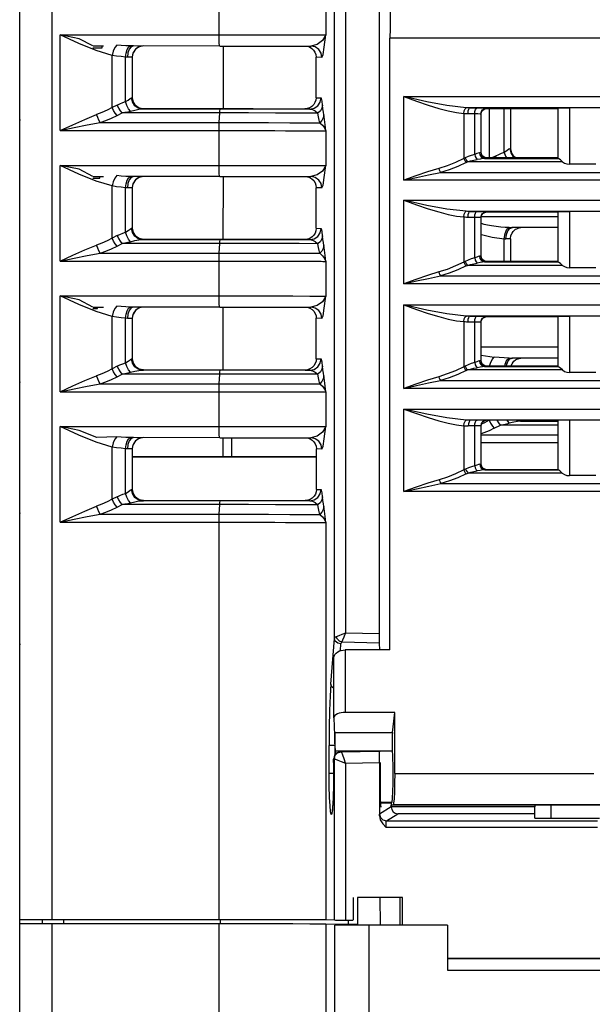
# Model space of a CAD drawing. Extents: x 0 to 420, y 0 to 297.
# Tile 4 of 34: x 184 to 193, y 60 to 75. Entities that reach past the tile are written whole.
import ezdxf

# ---------------------------------------------------------------- set-up
doc = ezdxf.new("R2010")
doc.units = 0
doc.header["$LTSCALE"] = 23.1
doc.layers.get('0').update_dxf_attribs({"linetype": 'CONTINUOUS'})

msp = doc.modelspace()

# ---------------------------------------------------------------- linework, layer by layer
at = {"color": 7, "linetype": 'CONTINUOUS'}
for p, q in [((184.138, 35.994), (184.138, 82.262)), ((184.635, 80.721), (184.635, 60.913)), ((189.029, 65.283), (189.029, 80.289)), ((189.204, 80.29), (189.204, 65.365)), ((189.731, 65.353), (189.731, 80.289)), ((187.239, 74.668), (187.239, 75.208)), ((188.895, 75.205), (188.895, 74.665)), ((184.767, 73.178), (184.767, 74.668)), ((184.767, 74.668), (187.239, 74.668)), ((189.894, 65.104), (189.894, 74.615)), ((227.381, 74.615), (189.894, 74.615)), ((185.274, 74.463), (185.418, 74.463)), ((185.278, 74.494), (185.441, 74.494)), ((185.574, 74.347), (185.327, 74.424)), ((185.418, 74.463), (185.418, 74.494)), ((185.84, 74.443), (185.819, 74.386)), ((185.831, 74.476), (185.857, 74.494)), ((187.248, 74.493), (185.901, 74.494)), ((185.939, 74.443), (185.901, 74.386)), ((185.915, 74.413), (185.903, 74.39)), ((185.933, 74.436), (185.915, 74.413)), ((187.305, 73.516), (187.305, 74.493)), ((188.669, 74.492), (188.662, 74.492)), ((185.574, 73.536), (185.574, 74.347)), ((185.784, 74.32), (185.791, 74.382)), ((185.784, 73.628), (185.784, 74.32)), ((185.819, 74.386), (185.811, 74.319)), ((185.852, 74.319), (185.811, 74.319)), ((185.891, 74.355), (185.888, 74.319)), ((185.888, 74.319), (185.888, 73.689)), ((185.903, 74.39), (185.891, 74.355)), ((185.901, 74.386), (185.891, 74.355)), ((188.745, 73.69), (188.745, 74.32)), ((188.837, 74.317), (188.745, 74.32)), ((185.877, 73.689), (185.888, 73.689)), ((188.745, 73.69), (188.822, 73.688)), ((190.109, 72.405), (190.109, 73.706)), ((190.109, 73.706), (205.183, 73.706)), ((185.655, 73.576), (185.574, 73.536)), ((186.063, 73.516), (185.995, 73.529)), ((185.996, 73.527), (186.063, 73.514)), ((187.257, 73.514), (186.041, 73.514)), ((186.063, 73.516), (186.063, 73.514)), ((186.063, 73.516), (188.57, 73.515)), ((188.57, 73.515), (188.647, 73.513)), ((191.141, 73.531), (192.685, 73.531)), ((191.25, 73.53), (191.141, 73.531)), ((204.179, 73.531), (191.145, 73.531)), ((191.396, 73.527), (191.4, 73.523)), ((191.4, 73.523), (192.503, 73.523)), ((191.437, 73.531), (191.437, 72.753)), ((191.671, 72.837), (191.671, 73.527)), ((191.768, 73.526), (191.768, 72.896)), ((192.509, 73.529), (192.503, 73.523)), ((192.503, 73.523), (192.503, 72.753)), ((192.509, 72.746), (192.509, 73.529)), ((192.685, 73.531), (192.684, 72.655)), ((185.652, 73.412), (185.733, 73.452)), ((187.249, 73.452), (185.733, 73.452)), ((187.241, 73.302), (187.249, 73.452)), ((191.041, 73.446), (191.041, 72.745)), ((191.103, 73.444), (191.211, 73.443)), ((191.211, 72.808), (191.211, 73.443)), ((191.308, 73.439), (191.308, 72.836)), ((191.308, 73.439), (191.313, 73.436)), ((191.313, 72.841), (191.313, 73.436)), ((185.388, 73.302), (187.241, 73.302)), ((184.767, 73.178), (187.442, 73.178)), ((187.239, 72.638), (187.239, 73.178)), ((187.442, 73.178), (187.74, 73.178)), ((187.74, 73.178), (188.106, 73.178)), ((188.106, 73.178), (188.271, 73.177)), ((188.271, 73.177), (188.42, 73.177)), ((188.42, 73.177), (188.552, 73.177)), ((188.552, 73.177), (188.664, 73.176)), ((188.664, 73.176), (188.756, 73.176)), ((188.895, 73.175), (188.895, 72.635)), ((191.759, 72.896), (191.768, 72.896)), ((191.061, 72.755), (191.041, 72.745)), ((191.313, 72.841), (191.308, 72.836)), ((191.363, 72.746), (192.51, 72.746)), ((191.4, 72.753), (191.396, 72.748)), ((192.503, 72.753), (191.4, 72.753)), ((191.535, 72.783), (191.476, 72.753)), ((191.549, 72.753), (191.535, 72.783)), ((192.509, 72.746), (192.503, 72.753)), ((192.509, 72.746), (192.51, 72.746)), ((184.767, 71.148), (184.767, 72.638)), ((184.767, 72.638), (187.239, 72.638)), ((191.08, 72.683), (191.1, 72.693)), ((192.576, 72.693), (191.1, 72.693)), ((193.092, 72.655), (192.684, 72.655)), ((185.274, 72.439), (185.382, 72.439)), ((185.278, 72.464), (185.441, 72.464)), ((185.382, 72.439), (185.383, 72.465)), ((185.831, 72.446), (185.857, 72.464)), ((187.248, 72.463), (185.901, 72.464)), ((187.303, 71.486), (187.304, 72.463)), ((188.669, 72.462), (188.662, 72.462)), ((190.678, 72.528), (204.613, 72.528)), ((185.574, 72.317), (185.327, 72.394)), ((185.574, 71.506), (185.574, 72.317)), ((185.784, 72.29), (185.791, 72.352)), ((185.784, 71.598), (185.784, 72.29)), ((185.819, 72.356), (185.811, 72.289)), ((185.852, 72.289), (185.811, 72.289)), ((185.84, 72.413), (185.819, 72.356)), ((185.891, 72.325), (185.888, 72.289)), ((185.888, 72.289), (185.888, 71.659)), ((185.903, 72.36), (185.891, 72.325)), ((185.901, 72.356), (185.891, 72.325)), ((185.939, 72.413), (185.901, 72.356)), ((185.915, 72.383), (185.903, 72.36)), ((185.933, 72.406), (185.915, 72.383)), ((188.747, 71.66), (188.747, 72.29)), ((188.837, 72.287), (188.747, 72.29)), ((205.183, 72.405), (190.109, 72.405)), ((190.109, 70.795), (190.109, 72.096)), ((190.109, 72.096), (205.183, 72.096)), ((191.041, 71.836), (191.041, 71.135)), ((191.103, 71.834), (191.211, 71.833)), ((191.141, 71.921), (192.685, 71.921)), ((191.25, 71.92), (191.141, 71.921)), ((204.179, 71.921), (191.145, 71.921)), ((191.211, 71.198), (191.211, 71.833)), ((191.308, 71.829), (191.308, 71.226)), ((191.308, 71.829), (191.313, 71.826)), ((191.313, 71.845), (192.503, 71.845)), ((191.313, 71.231), (191.313, 71.826)), ((191.396, 71.917), (191.4, 71.913)), ((191.4, 71.913), (192.503, 71.913)), ((192.509, 71.919), (192.503, 71.913)), ((192.503, 71.913), (192.503, 71.143)), ((192.509, 71.136), (192.509, 71.919)), ((192.685, 71.921), (192.684, 71.045)), ((185.877, 71.659), (185.888, 71.659)), ((188.747, 71.66), (188.822, 71.658)), ((191.713, 71.643), (191.749, 71.671)), ((191.759, 71.657), (191.798, 71.671)), ((192.503, 71.671), (191.79, 71.671)), ((185.655, 71.546), (185.574, 71.506)), ((186.063, 71.486), (185.995, 71.499)), ((185.996, 71.497), (186.063, 71.484)), ((191.671, 71.143), (191.671, 71.497)), ((191.696, 71.496), (191.703, 71.562)), ((191.768, 71.496), (191.775, 71.546)), ((191.768, 71.496), (191.768, 71.143)), ((185.652, 71.382), (185.733, 71.422)), ((187.249, 71.422), (185.733, 71.422)), ((187.257, 71.484), (186.041, 71.484)), ((186.063, 71.486), (186.063, 71.484)), ((186.063, 71.486), (188.572, 71.485)), ((187.241, 71.272), (187.249, 71.422)), ((188.572, 71.485), (188.647, 71.483)), ((185.388, 71.272), (187.241, 71.272)), ((191.313, 71.231), (191.308, 71.226)), ((184.767, 71.148), (187.442, 71.148)), ((187.239, 70.608), (187.239, 71.148)), ((187.442, 71.148), (187.74, 71.148)), ((187.74, 71.148), (188.106, 71.148)), ((188.106, 71.148), (188.271, 71.147)), ((188.271, 71.147), (188.42, 71.147)), ((188.42, 71.147), (188.552, 71.147)), ((188.552, 71.147), (188.664, 71.146)), ((188.664, 71.146), (188.756, 71.146)), ((188.895, 71.145), (188.895, 70.605)), ((191.061, 71.145), (191.041, 71.135)), ((191.08, 71.073), (191.1, 71.083)), ((192.576, 71.083), (191.1, 71.083)), ((191.363, 71.136), (192.51, 71.136)), ((191.4, 71.143), (191.396, 71.138)), ((192.503, 71.143), (191.4, 71.143)), ((192.509, 71.136), (192.503, 71.143)), ((192.509, 71.136), (192.51, 71.136)), ((193.092, 71.045), (192.684, 71.045)), ((190.678, 70.918), (204.613, 70.918)), ((205.183, 70.795), (190.109, 70.795)), ((184.767, 69.118), (184.767, 70.608)), ((184.767, 70.608), (187.239, 70.608)), ((185.278, 70.434), (185.441, 70.434)), ((185.347, 70.41), (185.347, 70.433)), ((185.831, 70.416), (185.857, 70.434)), ((187.248, 70.433), (185.901, 70.434)), ((187.301, 69.455), (187.302, 70.433)), ((188.669, 70.432), (188.662, 70.432)), ((190.109, 69.168), (190.109, 70.468)), ((190.109, 70.468), (205.183, 70.468)), ((185.274, 70.41), (185.347, 70.41)), ((185.574, 70.287), (185.327, 70.364)), ((185.574, 69.476), (185.574, 70.287)), ((185.784, 70.26), (185.791, 70.322)), ((185.819, 70.326), (185.811, 70.259)), ((185.84, 70.383), (185.819, 70.326)), ((185.891, 70.295), (185.888, 70.259)), ((185.903, 70.33), (185.891, 70.295)), ((185.901, 70.326), (185.891, 70.295)), ((185.939, 70.383), (185.901, 70.326)), ((185.915, 70.353), (185.903, 70.33)), ((185.933, 70.376), (185.915, 70.353)), ((191.141, 70.294), (192.685, 70.294)), ((191.25, 70.293), (191.141, 70.294)), ((204.179, 70.294), (191.145, 70.294)), ((191.396, 70.289), (191.4, 70.286)), ((191.4, 70.286), (192.503, 70.286)), ((192.509, 70.291), (192.503, 70.286)), ((192.503, 70.286), (192.503, 69.516)), ((192.509, 69.509), (192.509, 70.291)), ((192.685, 70.294), (192.684, 69.418)), ((185.784, 69.568), (185.784, 70.26)), ((185.852, 70.259), (185.811, 70.259)), ((185.888, 70.259), (185.888, 69.629)), ((188.749, 69.63), (188.749, 70.26)), ((188.837, 70.257), (188.749, 70.26)), ((191.041, 70.209), (191.041, 69.507)), ((191.103, 70.206), (191.211, 70.206)), ((191.211, 69.571), (191.211, 70.206)), ((191.308, 70.202), (191.308, 69.598)), ((191.308, 70.202), (191.313, 70.198)), ((191.313, 69.603), (191.313, 70.198)), ((191.313, 69.815), (192.503, 69.815)), ((191.313, 69.686), (191.515, 69.656)), ((185.655, 69.516), (185.574, 69.476)), ((185.877, 69.629), (185.888, 69.629)), ((188.749, 69.63), (188.822, 69.628)), ((191.061, 69.517), (191.041, 69.507)), ((191.313, 69.603), (191.308, 69.598)), ((191.363, 69.509), (192.51, 69.509)), ((191.4, 69.516), (191.396, 69.511)), ((192.503, 69.516), (191.4, 69.516)), ((191.701, 69.516), (191.703, 69.533)), ((191.713, 69.612), (191.749, 69.641)), ((191.759, 69.627), (191.798, 69.641)), ((192.503, 69.641), (191.79, 69.641)), ((192.509, 69.509), (192.503, 69.516)), ((192.509, 69.509), (192.51, 69.509)), ((185.652, 69.352), (185.733, 69.392)), ((187.249, 69.392), (185.733, 69.392)), ((186.063, 69.456), (185.995, 69.469)), ((185.996, 69.467), (186.063, 69.454)), ((187.257, 69.454), (186.041, 69.454)), ((186.063, 69.456), (186.063, 69.454)), ((186.063, 69.456), (188.574, 69.455)), ((187.241, 69.242), (187.249, 69.392)), ((188.574, 69.455), (188.647, 69.453)), ((191.08, 69.446), (191.1, 69.456)), ((192.576, 69.456), (191.1, 69.456)), ((193.092, 69.418), (192.684, 69.418)), ((185.388, 69.242), (187.241, 69.242)), ((190.678, 69.291), (204.613, 69.291)), ((184.767, 69.118), (187.442, 69.118)), ((187.239, 68.578), (187.239, 69.118)), ((187.442, 69.118), (187.74, 69.118)), ((187.74, 69.118), (188.106, 69.118)), ((188.106, 69.118), (188.271, 69.117)), ((188.271, 69.117), (188.42, 69.117)), ((188.42, 69.117), (188.552, 69.117)), ((188.552, 69.117), (188.664, 69.116)), ((188.664, 69.116), (188.756, 69.116)), ((188.895, 69.115), (188.895, 68.575)), ((205.183, 69.168), (190.109, 69.168)), ((190.109, 67.565), (190.109, 68.849)), ((190.109, 68.849), (205.183, 68.849)), ((191.041, 68.59), (191.041, 67.901)), ((191.211, 68.587), (191.112, 68.587)), ((204.177, 68.675), (191.15, 68.675)), ((191.296, 68.588), (191.211, 68.587)), ((191.211, 67.966), (191.211, 68.587)), ((191.308, 68.588), (191.296, 68.588)), ((191.308, 68.588), (191.308, 67.993)), ((191.313, 68.588), (191.308, 68.588)), ((191.313, 67.993), (191.313, 68.588)), ((191.365, 68.636), (191.318, 68.615)), ((191.386, 68.675), (191.362, 68.669)), ((191.437, 68.674), (191.365, 68.636)), ((191.515, 68.55), (191.614, 68.599)), ((192.503, 68.599), (191.614, 68.599)), ((191.943, 68.662), (191.875, 68.676)), ((191.875, 68.675), (191.876, 68.674)), ((191.876, 68.674), (191.943, 68.661)), ((191.925, 68.661), (192.503, 68.661)), ((191.943, 68.662), (191.943, 68.661)), ((191.943, 68.662), (192.503, 68.662)), ((192.503, 68.676), (192.503, 67.906)), ((192.509, 67.905), (192.509, 68.675)), ((192.684, 68.675), (192.684, 67.813)), ((184.767, 67.088), (184.767, 68.578)), ((184.767, 68.578), (187.239, 68.578)), ((191.355, 68.478), (191.313, 68.463)), ((191.313, 68.449), (192.503, 68.449)), ((185.784, 68.23), (185.791, 68.292)), ((185.819, 68.296), (185.811, 68.229)), ((185.84, 68.353), (185.819, 68.296)), ((185.831, 68.386), (185.857, 68.404)), ((185.903, 68.3), (185.891, 68.265)), ((185.901, 68.296), (185.891, 68.265)), ((187.248, 68.403), (185.901, 68.404)), ((185.939, 68.353), (185.901, 68.296)), ((185.915, 68.323), (185.903, 68.3)), ((185.933, 68.346), (185.915, 68.323)), ((187.3, 68.111), (187.3, 68.403)), ((187.428, 68.403), (187.428, 68.111)), ((188.669, 68.402), (188.662, 68.402)), ((192.503, 68.325), (191.313, 68.325)), ((185.574, 67.446), (185.574, 68.257)), ((185.784, 67.538), (185.784, 68.23)), ((185.852, 68.229), (185.811, 68.229)), ((185.891, 68.265), (185.888, 68.229)), ((185.888, 68.229), (185.888, 67.599)), ((188.751, 67.6), (188.75, 68.23)), ((188.837, 68.227), (188.75, 68.23)), ((185.888, 68.111), (188.751, 68.111)), ((188.751, 68.098), (185.888, 68.098)), ((191.289, 67.993), (191.308, 67.993)), ((191.308, 67.993), (191.313, 67.993)), ((191.069, 67.915), (191.041, 67.901)), ((191.08, 67.839), (191.108, 67.853)), ((192.571, 67.853), (191.108, 67.853)), ((191.362, 67.912), (191.396, 67.905)), ((191.367, 67.905), (191.392, 67.905)), ((191.367, 67.905), (192.509, 67.905)), ((191.392, 67.905), (191.396, 67.905)), ((191.4, 67.906), (191.396, 67.905)), ((192.503, 67.906), (191.4, 67.906)), ((192.509, 67.905), (192.503, 67.906)), ((192.509, 67.905), (192.509, 67.905)), ((190.684, 67.689), (204.606, 67.689)), ((193.092, 67.813), (192.684, 67.813)), ((185.877, 67.599), (185.888, 67.599)), ((188.751, 67.6), (188.822, 67.598)), ((205.183, 67.565), (190.109, 67.565)), ((185.655, 67.486), (185.574, 67.446)), ((185.652, 67.322), (185.733, 67.362)), ((187.249, 67.362), (185.733, 67.362)), ((186.063, 67.426), (185.995, 67.439)), ((185.996, 67.437), (186.063, 67.424)), ((187.257, 67.424), (186.041, 67.424)), ((186.063, 67.426), (186.063, 67.424)), ((186.063, 67.426), (188.575, 67.425)), ((187.241, 67.212), (187.249, 67.362)), ((188.575, 67.425), (188.647, 67.423)), ((185.388, 67.212), (187.241, 67.212)), ((184.767, 67.088), (187.442, 67.088)), ((187.239, 60.913), (187.239, 67.088)), ((187.442, 67.088), (187.74, 67.088)), ((187.74, 67.088), (188.106, 67.088)), ((188.106, 67.088), (188.271, 67.087)), ((188.271, 67.087), (188.42, 67.087)), ((188.42, 67.087), (188.552, 67.087)), ((188.552, 67.087), (188.664, 67.086)), ((188.664, 67.086), (188.756, 67.086)), ((188.895, 67.085), (188.895, 60.91)), ((188.975, 64.571), (189.029, 65.283)), ((189.733, 65.21), (189.145, 65.222)), ((189.731, 65.353), (189.204, 65.365)), ((189.124, 65.092), (189.132, 65.197)), ((189.197, 65.104), (189.197, 64.131)), ((189.894, 65.104), (189.197, 65.104)), ((189.735, 65.104), (189.733, 65.21)), ((189.022, 64.05), (189.022, 64.982)), ((189.022, 64.05), (189.022, 64.049)), ((189.022, 64.049), (189.038, 63.644)), ((189.968, 64.131), (189.197, 64.131)), ((189.933, 63.822), (189.968, 64.131)), ((189.968, 63.183), (189.968, 64.131)), ((189.038, 63.644), (189.044, 63.822)), ((189.043, 63.663), (189.043, 63.728)), ((189.044, 63.822), (189.933, 63.822)), ((188.949, 63.183), (188.949, 63.616)), ((189.038, 63.616), (189.002, 63.616)), ((189.038, 63.644), (189.038, 63.47)), ((189.043, 63.617), (189.043, 63.663)), ((189.043, 63.573), (189.043, 63.617)), ((189.043, 63.573), (189.044, 63.48)), ((189.044, 63.536), (189.93, 63.536)), ((189.029, 63.414), (189.02, 63.414)), ((189.029, 60.905), (189.029, 63.414)), ((189.737, 63.53), (189.123, 63.519)), ((189.123, 63.519), (189.132, 63.519)), ((189.132, 63.519), (189.734, 63.53)), ((189.734, 63.53), (189.737, 63.53)), ((189.017, 63.372), (189.016, 63.355)), ((189.016, 63.355), (189.016, 63.18)), ((189.017, 63.355), (189.016, 63.355)), ((189.017, 63.355), (189.017, 63.18)), ((189.204, 63.345), (189.731, 63.354)), ((189.204, 63.345), (189.204, 60.904)), ((189.731, 63.354), (189.731, 62.522)), ((189.74, 63.355), (189.74, 63.18)), ((188.965, 63.183), (188.949, 63.183)), ((189.016, 63.182), (188.965, 63.183)), ((189.017, 63.18), (189.015, 62.987)), ((189.016, 63.18), (189.017, 63.18)), ((189.968, 63.183), (193.063, 63.183)), ((189.015, 62.987), (189.01, 62.799)), ((189.01, 62.799), (189.002, 62.65)), ((189.913, 62.662), (189.733, 62.552)), ((189.923, 62.729), (189.745, 62.729)), ((189.745, 62.726), (189.913, 62.726)), ((189.92, 62.729), (189.913, 62.726)), ((189.913, 62.728), (189.913, 62.691)), ((189.913, 62.662), (189.913, 62.691)), ((189.913, 62.691), (189.921, 62.691)), ((192.148, 62.662), (189.913, 62.662)), ((189.931, 62.691), (189.942, 62.694)), ((190.531, 62.691), (189.931, 62.691)), ((193.228, 62.694), (189.942, 62.694)), ((192.76, 62.692), (190.531, 62.692)), ((190.531, 62.691), (190.531, 62.691)), ((192.147, 62.556), (192.148, 62.661)), ((192.148, 62.692), (192.148, 62.662)), ((192.398, 62.487), (192.398, 62.692)), ((192.76, 62.691), (192.76, 62.691)), ((193.016, 62.691), (192.76, 62.691)), ((193.016, 62.692), (193.016, 62.691)), ((193.234, 62.692), (193.016, 62.692)), ((189.838, 62.447), (190.016, 62.556)), ((192.147, 62.556), (190.016, 62.556)), ((192.147, 62.487), (192.147, 62.556)), ((192.147, 62.487), (193.15, 62.487)), ((193.119, 62.342), (189.834, 62.342)), ((189.838, 62.447), (193.119, 62.447)), ((189.32, 61.254), (189.32, 60.904)), ((189.391, 61.254), (189.391, 60.834)), ((189.738, 61.254), (189.391, 61.254)), ((189.738, 61.254), (189.741, 60.828)), ((189.738, 61.254), (189.738, 61.254)), ((190.089, 61.254), (189.738, 61.254)), ((190.052, 60.828), (190.052, 61.256)), ((190.089, 60.828), (190.089, 61.254)), ((184.138, 60.914), (184.162, 60.914)), ((184.479, 60.913), (184.635, 60.913)), ((184.635, 60.843), (184.479, 60.843)), ((184.488, 60.913), (184.488, 60.845)), ((184.635, 60.913), (187.239, 60.913)), ((184.635, 60.843), (184.635, 54.368)), ((187.239, 60.843), (184.635, 60.843)), ((184.819, 60.913), (184.819, 60.844)), ((187.239, 54.368), (187.239, 60.843)), ((187.257, 60.844), (187.257, 60.913)), ((188.895, 60.84), (188.82, 60.841)), ((188.895, 60.91), (189.029, 60.905)), ((188.895, 60.84), (188.895, 54.365)), ((189.038, 60.834), (188.895, 60.84)), ((189.038, 56.276), (189.038, 60.825)), ((189.391, 60.834), (189.04, 60.834)), ((189.083, 60.904), (189.138, 60.904)), ((189.138, 60.904), (189.318, 60.904)), ((189.244, 60.904), (189.244, 60.84)), ((189.563, 60.824), (189.563, 56.274)), ((190.788, 60.824), (189.563, 60.824)), ((190.788, 60.824), (190.788, 60.124)), ((190.788, 60.309), (193.973, 60.309)), ((226.488, 60.3), (190.788, 60.3)), ((190.788, 60.124), (226.488, 60.124))]:
    msp.add_line(p, q, dxfattribs=at)
for points in [[(189.902, 75.137), (189.9, 75.096), (189.898, 75.016), (189.896, 74.903), (189.895, 74.765), (189.894, 74.615)], [(185.274, 74.495), (185.063, 74.606), (184.767, 74.668)], [(185.327, 74.424), (185.058, 74.532), (184.767, 74.668)], [(187.248, 74.493), (187.245, 74.503), (187.241, 74.537), (187.239, 74.595), (187.239, 74.668)], [(187.239, 74.668), (187.659, 74.668), (188.048, 74.668), (188.384, 74.667), (188.647, 74.666), (188.82, 74.666), (188.895, 74.665)], [(188.895, 74.665), (188.844, 74.577), (188.763, 74.518), (188.662, 74.492)], [(188.837, 74.317), (188.854, 74.36), (188.873, 74.477), (188.895, 74.665)], [(185.649, 74.508), (185.619, 74.471), (185.592, 74.414), (185.574, 74.347)], [(185.857, 74.494), (185.786, 74.497), (185.717, 74.501), (185.649, 74.508)], [(185.791, 74.382), (185.807, 74.437), (185.831, 74.476)], [(185.91, 74.494), (185.872, 74.48), (185.84, 74.443)], [(185.901, 74.494), (185.892, 74.494), (185.874, 74.494), (185.857, 74.494)], [(186.049, 74.494), (186.04, 74.493), (186.029, 74.491), (186.015, 74.487), (186.001, 74.483), (185.981, 74.474), (185.965, 74.464), (185.949, 74.452), (185.933, 74.436)], [(186.063, 74.494), (185.996, 74.481), (185.939, 74.443)], [(187.248, 74.493), (187.652, 74.493), (188.034, 74.493), (188.376, 74.493), (188.662, 74.492)], [(188.601, 74.492), (188.608, 74.491), (188.645, 74.478), (188.678, 74.457), (188.706, 74.43)], [(188.837, 74.317), (188.824, 74.383), (188.787, 74.439), (188.731, 74.478), (188.669, 74.492)], [(188.706, 74.43), (188.727, 74.397), (188.74, 74.36), (188.745, 74.32)], [(185.784, 74.32), (185.713, 74.328), (185.643, 74.336), (185.574, 74.347)], [(185.811, 74.319), (185.793, 74.32), (185.784, 74.32)], [(185.888, 74.319), (185.878, 74.319), (185.852, 74.319)], [(185.784, 73.628), (185.824, 73.653), (185.856, 73.675), (185.877, 73.689)], [(186.041, 73.514), (185.98, 73.527), (185.925, 73.565), (185.889, 73.624), (185.877, 73.689)], [(185.995, 73.529), (185.939, 73.567), (185.901, 73.623), (185.888, 73.691)], [(185.888, 73.689), (185.901, 73.622), (185.939, 73.565), (185.996, 73.527)], [(188.745, 73.69), (188.741, 73.652), (188.728, 73.615), (188.708, 73.582), (188.68, 73.554), (188.647, 73.533), (188.609, 73.52), (188.57, 73.515)], [(188.647, 73.513), (188.714, 73.526), (188.771, 73.564), (188.809, 73.621), (188.822, 73.688)], [(188.846, 73.574), (188.838, 73.638), (188.83, 73.675), (188.822, 73.688)], [(190.109, 73.706), (190.306, 73.635), (190.487, 73.574), (190.651, 73.523), (190.798, 73.485), (190.928, 73.459), (191.041, 73.446)], [(191.08, 73.533), (190.778, 73.566), (190.467, 73.625), (190.109, 73.706)], [(185.574, 73.536), (185.495, 73.494), (185.415, 73.458), (185.334, 73.426)], [(185.652, 73.412), (185.624, 73.447), (185.597, 73.489), (185.574, 73.536)], [(185.655, 73.576), (185.696, 73.595), (185.739, 73.613), (185.784, 73.628)], [(185.733, 73.452), (185.704, 73.487), (185.677, 73.529), (185.655, 73.576)], [(185.861, 73.481), (185.831, 73.518), (185.805, 73.57), (185.784, 73.628)], [(185.861, 73.481), (185.929, 73.497), (185.99, 73.509), (186.041, 73.514)], [(186.041, 73.514), (186.053, 73.514), (186.06, 73.514), (186.063, 73.514)], [(187.249, 73.452), (187.251, 73.485), (187.254, 73.507), (187.257, 73.514)], [(188.647, 73.513), (188.241, 73.513), (187.768, 73.514), (187.257, 73.514)], [(188.647, 73.513), (188.689, 73.505), (188.732, 73.484), (188.775, 73.45)], [(188.846, 73.574), (188.836, 73.527), (188.812, 73.485), (188.775, 73.45)], [(188.864, 73.423), (188.858, 73.467), (188.852, 73.517), (188.846, 73.574)], [(191.041, 73.446), (191.048, 73.487), (191.062, 73.518), (191.08, 73.533)], [(191.145, 73.531), (191.121, 73.532), (191.1, 73.532), (191.08, 73.533)], [(191.141, 73.531), (191.127, 73.525), (191.115, 73.506), (191.106, 73.478), (191.103, 73.444)], [(191.211, 73.443), (191.214, 73.477), (191.223, 73.505), (191.236, 73.524), (191.25, 73.53)], [(191.25, 73.53), (191.326, 73.53), (191.377, 73.528), (191.396, 73.527)], [(191.308, 73.439), (191.315, 73.473), (191.334, 73.501), (191.362, 73.52), (191.396, 73.527)], [(191.313, 73.436), (191.319, 73.469), (191.338, 73.498), (191.366, 73.516), (191.4, 73.523)], [(192.685, 73.531), (192.616, 73.531), (192.559, 73.53), (192.522, 73.53), (192.509, 73.529)], [(184.138, 73.349), (184.138, 73.348), (184.138, 73.345), (184.138, 73.338), (184.138, 73.337)], [(184.767, 73.178), (184.962, 73.27), (185.151, 73.352), (185.334, 73.426)], [(185.388, 73.302), (185.369, 73.338), (185.35, 73.38), (185.334, 73.426)], [(185.388, 73.302), (185.476, 73.334), (185.564, 73.37), (185.652, 73.412)], [(185.733, 73.452), (185.774, 73.463), (185.817, 73.472), (185.861, 73.481)], [(188.775, 73.45), (188.481, 73.451), (188.116, 73.451), (187.697, 73.452), (187.249, 73.452)], [(188.803, 73.3), (188.794, 73.342), (188.784, 73.393), (188.775, 73.45)], [(188.864, 73.423), (188.857, 73.377), (188.836, 73.335), (188.803, 73.3)], [(188.895, 73.175), (188.884, 73.267), (188.874, 73.351), (188.864, 73.423)], [(191.041, 73.446), (191.062, 73.445), (191.082, 73.444), (191.103, 73.444)], [(191.211, 73.443), (191.262, 73.442), (191.296, 73.441), (191.308, 73.439)], [(184.767, 73.178), (184.982, 73.224), (185.189, 73.266), (185.388, 73.302)], [(187.239, 73.178), (187.239, 73.223), (187.24, 73.266), (187.241, 73.302)], [(187.241, 73.302), (187.637, 73.302), (188.008, 73.302), (188.336, 73.301), (188.606, 73.3), (188.803, 73.3)], [(188.803, 73.3), (188.845, 73.263), (188.876, 73.22), (188.895, 73.175)], [(188.756, 73.176), (188.825, 73.176), (188.852, 73.175), (188.872, 73.175), (188.886, 73.175), (188.895, 73.175)], [(191.759, 72.896), (191.74, 72.888), (191.71, 72.866), (191.671, 72.837)], [(191.759, 72.896), (191.771, 72.831), (191.808, 72.772), (191.835, 72.753)], [(191.849, 72.753), (191.819, 72.773), (191.781, 72.83), (191.768, 72.897)], [(191.768, 72.896), (191.781, 72.829), (191.819, 72.772), (191.848, 72.753)], [(191.041, 72.745), (190.913, 72.683), (190.784, 72.631), (190.655, 72.59)], [(191.041, 72.745), (191.052, 72.722), (191.065, 72.701), (191.08, 72.683)], [(191.211, 72.808), (191.157, 72.793), (191.107, 72.776), (191.061, 72.755)], [(191.061, 72.755), (191.072, 72.732), (191.085, 72.711), (191.1, 72.693)], [(191.1, 72.693), (191.147, 72.708), (191.197, 72.719), (191.25, 72.729)], [(191.287, 72.834), (191.267, 72.829), (191.242, 72.82), (191.211, 72.808)], [(191.211, 72.808), (191.22, 72.776), (191.234, 72.748), (191.25, 72.729)], [(191.363, 72.746), (191.332, 72.743), (191.294, 72.736), (191.25, 72.729)], [(191.308, 72.836), (191.306, 72.835), (191.298, 72.834), (191.287, 72.834)], [(191.287, 72.834), (191.293, 72.8), (191.309, 72.772), (191.334, 72.753), (191.363, 72.746)], [(191.308, 72.836), (191.315, 72.802), (191.334, 72.774), (191.362, 72.755), (191.396, 72.748)], [(191.4, 72.753), (191.366, 72.76), (191.338, 72.779), (191.319, 72.807), (191.313, 72.841)], [(191.396, 72.748), (191.392, 72.748), (191.381, 72.747), (191.363, 72.746)], [(191.671, 72.837), (191.624, 72.821), (191.579, 72.803), (191.535, 72.783)], [(191.671, 72.837), (191.691, 72.779), (191.704, 72.753)], [(192.576, 72.693), (192.543, 72.721), (192.52, 72.739), (192.51, 72.746)], [(185.274, 72.465), (185.063, 72.576), (184.767, 72.638)], [(185.327, 72.394), (185.058, 72.502), (184.767, 72.638)], [(187.248, 72.463), (187.245, 72.473), (187.241, 72.507), (187.239, 72.565), (187.239, 72.638)], [(187.239, 72.638), (187.659, 72.638), (188.048, 72.638), (188.384, 72.637), (188.647, 72.636), (188.82, 72.636), (188.895, 72.635)], [(188.895, 72.635), (188.844, 72.547), (188.763, 72.488), (188.662, 72.462)], [(188.837, 72.287), (188.854, 72.33), (188.873, 72.447), (188.895, 72.635)], [(190.655, 72.59), (190.478, 72.535), (190.297, 72.473), (190.109, 72.405)], [(190.655, 72.59), (190.661, 72.567), (190.669, 72.546), (190.678, 72.528)], [(191.08, 72.683), (190.947, 72.622), (190.813, 72.57), (190.678, 72.528)], [(192.576, 72.693), (192.608, 72.673), (192.644, 72.66), (192.684, 72.655)], [(185.649, 72.478), (185.619, 72.441), (185.592, 72.384), (185.574, 72.317)], [(185.857, 72.464), (185.786, 72.467), (185.717, 72.471), (185.649, 72.478)], [(185.791, 72.352), (185.807, 72.407), (185.831, 72.446)], [(185.91, 72.464), (185.872, 72.45), (185.84, 72.413)], [(185.901, 72.464), (185.892, 72.464), (185.874, 72.464), (185.857, 72.464)], [(186.049, 72.464), (186.04, 72.463), (186.029, 72.461), (186.015, 72.457), (186.001, 72.453), (185.981, 72.444), (185.965, 72.434), (185.949, 72.422), (185.933, 72.406)], [(186.063, 72.464), (185.996, 72.451), (185.939, 72.413)], [(187.248, 72.463), (187.652, 72.463), (188.034, 72.463), (188.376, 72.463), (188.662, 72.462)], [(188.602, 72.462), (188.61, 72.461), (188.647, 72.448), (188.68, 72.427), (188.708, 72.4)], [(188.837, 72.287), (188.824, 72.353), (188.787, 72.409), (188.731, 72.448), (188.669, 72.462)], [(190.109, 72.405), (190.304, 72.45), (190.492, 72.491), (190.678, 72.528)], [(185.784, 72.29), (185.713, 72.298), (185.643, 72.306), (185.574, 72.317)], [(185.811, 72.289), (185.793, 72.29), (185.784, 72.29)], [(185.888, 72.289), (185.878, 72.289), (185.852, 72.289)], [(188.708, 72.4), (188.729, 72.366), (188.742, 72.329), (188.747, 72.29)], [(190.109, 72.096), (190.306, 72.025), (190.487, 71.964), (190.651, 71.913), (190.798, 71.875), (190.928, 71.849), (191.041, 71.836)], [(191.08, 71.923), (190.778, 71.956), (190.467, 72.015), (190.109, 72.096)], [(191.041, 71.836), (191.048, 71.877), (191.062, 71.908), (191.08, 71.923)], [(191.041, 71.836), (191.062, 71.835), (191.082, 71.834), (191.103, 71.834)], [(191.145, 71.921), (191.121, 71.922), (191.1, 71.922), (191.08, 71.923)], [(191.141, 71.921), (191.127, 71.915), (191.115, 71.896), (191.106, 71.868), (191.103, 71.834)], [(191.211, 71.833), (191.214, 71.867), (191.223, 71.895), (191.236, 71.914), (191.25, 71.92)], [(191.211, 71.833), (191.262, 71.832), (191.296, 71.831), (191.308, 71.829)], [(191.25, 71.92), (191.326, 71.92), (191.377, 71.918), (191.396, 71.917)], [(191.308, 71.829), (191.315, 71.863), (191.334, 71.891), (191.362, 71.91), (191.396, 71.917)], [(191.313, 71.826), (191.319, 71.859), (191.338, 71.888), (191.366, 71.906), (191.4, 71.913)], [(192.685, 71.921), (192.616, 71.921), (192.559, 71.92), (192.522, 71.92), (192.509, 71.919)], [(185.784, 71.598), (185.824, 71.623), (185.856, 71.645), (185.877, 71.659)], [(186.041, 71.484), (185.98, 71.497), (185.925, 71.535), (185.889, 71.594), (185.877, 71.659)], [(185.995, 71.499), (185.939, 71.537), (185.901, 71.593), (185.888, 71.661)], [(185.888, 71.659), (185.901, 71.592), (185.939, 71.535), (185.996, 71.497)], [(188.747, 71.66), (188.743, 71.622), (188.73, 71.585), (188.71, 71.552), (188.682, 71.524), (188.649, 71.503), (188.611, 71.49), (188.572, 71.485)], [(188.647, 71.483), (188.714, 71.496), (188.771, 71.534), (188.809, 71.591), (188.822, 71.658)], [(188.846, 71.544), (188.838, 71.608), (188.83, 71.645), (188.822, 71.658)], [(191.616, 71.678), (191.543, 71.686), (191.472, 71.696), (191.411, 71.708), (191.36, 71.72), (191.316, 71.732), (191.313, 71.732)], [(191.749, 71.671), (191.684, 71.673), (191.616, 71.678)], [(191.703, 71.562), (191.726, 71.619), (191.759, 71.657)], [(191.749, 71.671), (191.766, 71.671), (191.782, 71.671), (191.79, 71.671)], [(191.821, 71.622), (191.847, 71.643), (191.865, 71.653)], [(191.865, 71.653), (191.885, 71.661), (191.904, 71.667), (191.922, 71.67), (191.93, 71.671)], [(185.574, 71.506), (185.495, 71.464), (185.415, 71.428), (185.334, 71.396)], [(185.652, 71.382), (185.624, 71.417), (185.597, 71.459), (185.574, 71.506)], [(185.655, 71.546), (185.696, 71.565), (185.739, 71.583), (185.784, 71.598)], [(185.733, 71.422), (185.704, 71.457), (185.677, 71.499), (185.655, 71.546)], [(185.861, 71.451), (185.831, 71.488), (185.805, 71.54), (185.784, 71.598)], [(188.846, 71.544), (188.836, 71.497), (188.812, 71.455), (188.775, 71.42)], [(188.864, 71.393), (188.858, 71.437), (188.852, 71.487), (188.846, 71.544)], [(191.313, 71.565), (191.316, 71.563), (191.483, 71.52), (191.671, 71.497)], [(191.671, 71.497), (191.684, 71.579), (191.713, 71.643)], [(191.671, 71.497), (191.68, 71.496), (191.688, 71.496), (191.696, 71.496)], [(191.768, 71.496), (191.759, 71.496), (191.734, 71.496), (191.696, 71.496)], [(191.775, 71.546), (191.791, 71.583), (191.807, 71.607), (191.821, 71.622)], [(184.767, 71.148), (184.962, 71.24), (185.151, 71.322), (185.334, 71.396)], [(185.388, 71.272), (185.369, 71.308), (185.35, 71.35), (185.334, 71.396)], [(185.388, 71.272), (185.476, 71.304), (185.564, 71.34), (185.652, 71.382)], [(185.733, 71.422), (185.774, 71.433), (185.817, 71.442), (185.861, 71.451)], [(185.861, 71.451), (185.929, 71.467), (185.99, 71.479), (186.041, 71.484)], [(186.041, 71.484), (186.053, 71.484), (186.06, 71.484), (186.063, 71.484)], [(187.249, 71.422), (187.251, 71.455), (187.254, 71.477), (187.257, 71.484)], [(188.775, 71.42), (188.481, 71.421), (188.116, 71.421), (187.697, 71.422), (187.249, 71.422)], [(188.647, 71.483), (188.241, 71.483), (187.768, 71.484), (187.257, 71.484)], [(188.647, 71.483), (188.689, 71.475), (188.732, 71.454), (188.775, 71.42)], [(188.803, 71.27), (188.794, 71.312), (188.784, 71.363), (188.775, 71.42)], [(188.864, 71.393), (188.857, 71.347), (188.836, 71.305), (188.803, 71.27)], [(188.895, 71.145), (188.884, 71.237), (188.874, 71.321), (188.864, 71.393)], [(184.767, 71.148), (184.982, 71.194), (185.189, 71.236), (185.388, 71.272)], [(187.239, 71.148), (187.239, 71.193), (187.24, 71.236), (187.241, 71.272)], [(187.241, 71.272), (187.637, 71.272), (188.008, 71.272), (188.336, 71.271), (188.606, 71.27), (188.803, 71.27)], [(188.803, 71.27), (188.845, 71.233), (188.876, 71.19), (188.895, 71.145)], [(191.211, 71.198), (191.157, 71.183), (191.107, 71.166), (191.061, 71.145)], [(191.287, 71.224), (191.267, 71.219), (191.242, 71.21), (191.211, 71.198)], [(191.211, 71.198), (191.22, 71.166), (191.234, 71.138), (191.25, 71.119)], [(191.308, 71.226), (191.306, 71.225), (191.298, 71.224), (191.287, 71.224)], [(191.287, 71.224), (191.293, 71.19), (191.309, 71.162), (191.334, 71.143), (191.363, 71.136)], [(191.308, 71.226), (191.315, 71.192), (191.334, 71.164), (191.362, 71.145), (191.396, 71.138)], [(191.4, 71.143), (191.366, 71.15), (191.338, 71.169), (191.319, 71.197), (191.313, 71.231)], [(188.756, 71.146), (188.825, 71.146), (188.852, 71.145), (188.872, 71.145), (188.886, 71.145), (188.895, 71.145)], [(191.041, 71.135), (190.913, 71.073), (190.784, 71.021), (190.655, 70.98)], [(191.08, 71.073), (190.947, 71.012), (190.813, 70.96), (190.678, 70.918)], [(191.041, 71.135), (191.052, 71.112), (191.065, 71.091), (191.08, 71.073)], [(191.061, 71.145), (191.072, 71.122), (191.085, 71.101), (191.1, 71.083)], [(191.1, 71.083), (191.147, 71.098), (191.197, 71.109), (191.25, 71.119)], [(191.363, 71.136), (191.332, 71.133), (191.294, 71.126), (191.25, 71.119)], [(191.396, 71.138), (191.392, 71.138), (191.381, 71.137), (191.363, 71.136)], [(192.576, 71.083), (192.543, 71.111), (192.52, 71.129), (192.51, 71.136)], [(192.576, 71.083), (192.608, 71.063), (192.644, 71.05), (192.684, 71.045)], [(190.655, 70.98), (190.478, 70.925), (190.297, 70.863), (190.109, 70.795)], [(190.109, 70.795), (190.304, 70.84), (190.492, 70.881), (190.678, 70.918)], [(190.655, 70.98), (190.661, 70.957), (190.669, 70.936), (190.678, 70.918)], [(185.274, 70.435), (185.063, 70.546), (184.767, 70.608)], [(185.327, 70.364), (185.058, 70.472), (184.767, 70.608)], [(187.248, 70.433), (187.245, 70.443), (187.241, 70.477), (187.239, 70.535), (187.239, 70.608)], [(187.239, 70.608), (187.659, 70.608), (188.048, 70.608), (188.384, 70.607), (188.647, 70.606), (188.82, 70.606), (188.895, 70.605)], [(188.895, 70.605), (188.844, 70.517), (188.763, 70.458), (188.662, 70.432)], [(188.837, 70.257), (188.854, 70.3), (188.873, 70.417), (188.895, 70.605)], [(185.649, 70.448), (185.619, 70.411), (185.592, 70.354), (185.574, 70.287)], [(185.857, 70.434), (185.786, 70.437), (185.717, 70.441), (185.649, 70.448)], [(185.91, 70.434), (185.872, 70.42), (185.84, 70.383)], [(185.901, 70.434), (185.892, 70.434), (185.874, 70.434), (185.857, 70.434)], [(186.049, 70.434), (186.04, 70.433), (186.029, 70.431), (186.015, 70.427), (186.001, 70.423), (185.981, 70.414), (185.965, 70.404), (185.949, 70.392), (185.933, 70.376)], [(186.063, 70.434), (185.996, 70.421), (185.939, 70.383)], [(187.248, 70.433), (187.652, 70.433), (188.034, 70.433), (188.376, 70.433), (188.662, 70.432)], [(188.603, 70.432), (188.612, 70.431), (188.649, 70.418), (188.682, 70.397), (188.71, 70.37)], [(188.837, 70.257), (188.824, 70.323), (188.787, 70.379), (188.731, 70.418), (188.669, 70.432)], [(190.109, 70.468), (190.306, 70.398), (190.487, 70.336), (190.651, 70.286), (190.798, 70.248), (190.928, 70.222), (191.041, 70.209)], [(191.08, 70.295), (190.778, 70.329), (190.467, 70.388), (190.109, 70.468)], [(185.784, 70.26), (185.713, 70.268), (185.643, 70.276), (185.574, 70.287)], [(185.791, 70.322), (185.807, 70.377), (185.831, 70.416)], [(188.71, 70.37), (188.731, 70.336), (188.744, 70.299), (188.749, 70.26)], [(191.041, 70.209), (191.048, 70.249), (191.062, 70.281), (191.08, 70.295)], [(191.145, 70.294), (191.121, 70.294), (191.1, 70.295), (191.08, 70.295)], [(191.141, 70.294), (191.127, 70.287), (191.115, 70.269), (191.106, 70.241), (191.103, 70.206)], [(191.211, 70.206), (191.214, 70.239), (191.223, 70.268), (191.236, 70.286), (191.25, 70.293)], [(191.25, 70.293), (191.326, 70.292), (191.377, 70.291), (191.396, 70.289)], [(191.308, 70.202), (191.315, 70.235), (191.334, 70.264), (191.362, 70.283), (191.396, 70.289)], [(191.313, 70.198), (191.319, 70.232), (191.338, 70.26), (191.366, 70.279), (191.4, 70.286)], [(192.685, 70.294), (192.616, 70.294), (192.559, 70.293), (192.522, 70.292), (192.509, 70.291)], [(185.811, 70.259), (185.793, 70.26), (185.784, 70.26)], [(185.888, 70.259), (185.878, 70.259), (185.852, 70.259)], [(191.041, 70.209), (191.062, 70.208), (191.082, 70.207), (191.103, 70.206)], [(191.211, 70.206), (191.262, 70.205), (191.296, 70.203), (191.308, 70.202)], [(185.655, 69.516), (185.696, 69.535), (185.739, 69.553), (185.784, 69.568)], [(185.733, 69.392), (185.704, 69.427), (185.677, 69.469), (185.655, 69.516)], [(185.784, 69.568), (185.824, 69.593), (185.856, 69.615), (185.877, 69.629)], [(185.861, 69.421), (185.831, 69.458), (185.805, 69.51), (185.784, 69.568)], [(186.041, 69.454), (185.98, 69.467), (185.925, 69.505), (185.889, 69.564), (185.877, 69.629)], [(185.995, 69.469), (185.939, 69.507), (185.901, 69.563), (185.888, 69.631)], [(185.888, 69.629), (185.901, 69.562), (185.939, 69.505), (185.996, 69.467)], [(188.749, 69.63), (188.745, 69.591), (188.732, 69.555), (188.711, 69.522), (188.684, 69.494), (188.65, 69.473), (188.613, 69.46), (188.574, 69.455)], [(188.647, 69.453), (188.714, 69.466), (188.771, 69.504), (188.809, 69.561), (188.822, 69.628)], [(188.846, 69.514), (188.836, 69.467), (188.812, 69.425), (188.775, 69.39)], [(188.846, 69.514), (188.838, 69.578), (188.83, 69.615), (188.822, 69.628)], [(188.864, 69.363), (188.858, 69.407), (188.852, 69.457), (188.846, 69.514)], [(191.041, 69.507), (190.913, 69.445), (190.784, 69.394), (190.655, 69.352)], [(191.041, 69.507), (191.052, 69.484), (191.065, 69.463), (191.08, 69.446)], [(191.211, 69.571), (191.158, 69.556), (191.107, 69.538), (191.061, 69.517)], [(191.061, 69.517), (191.072, 69.494), (191.085, 69.473), (191.1, 69.456)], [(191.287, 69.596), (191.267, 69.592), (191.242, 69.582), (191.211, 69.571)], [(191.211, 69.571), (191.22, 69.538), (191.234, 69.51), (191.25, 69.491)], [(191.363, 69.509), (191.332, 69.505), (191.294, 69.499), (191.25, 69.491)], [(191.308, 69.598), (191.306, 69.598), (191.298, 69.597), (191.287, 69.596)], [(191.287, 69.596), (191.293, 69.563), (191.309, 69.534), (191.334, 69.515), (191.363, 69.509)], [(191.308, 69.598), (191.315, 69.565), (191.334, 69.537), (191.362, 69.518), (191.396, 69.511)], [(191.4, 69.516), (191.366, 69.522), (191.338, 69.541), (191.319, 69.569), (191.313, 69.603)], [(191.396, 69.511), (191.392, 69.51), (191.381, 69.509), (191.363, 69.509)], [(191.442, 69.516), (191.456, 69.563), (191.484, 69.619), (191.515, 69.656)], [(191.749, 69.641), (191.67, 69.644), (191.592, 69.649), (191.515, 69.656)], [(191.679, 69.516), (191.684, 69.548), (191.713, 69.612)], [(191.703, 69.533), (191.726, 69.589), (191.759, 69.627)], [(191.749, 69.641), (191.766, 69.641), (191.782, 69.641), (191.79, 69.641)], [(191.775, 69.516), (191.791, 69.553), (191.807, 69.577), (191.821, 69.592)], [(191.821, 69.592), (191.847, 69.613), (191.865, 69.623)], [(191.865, 69.623), (191.885, 69.631), (191.904, 69.637), (191.922, 69.64), (191.93, 69.641)], [(192.576, 69.456), (192.543, 69.483), (192.52, 69.502), (192.51, 69.509)], [(184.767, 69.118), (184.962, 69.21), (185.151, 69.292), (185.334, 69.366)], [(185.574, 69.476), (185.495, 69.434), (185.415, 69.398), (185.334, 69.366)], [(185.388, 69.242), (185.369, 69.278), (185.35, 69.32), (185.334, 69.366)], [(185.388, 69.242), (185.476, 69.274), (185.564, 69.31), (185.652, 69.352)], [(185.652, 69.352), (185.624, 69.387), (185.597, 69.429), (185.574, 69.476)], [(185.733, 69.392), (185.774, 69.403), (185.817, 69.412), (185.861, 69.421)], [(185.861, 69.421), (185.929, 69.437), (185.99, 69.449), (186.041, 69.454)], [(186.041, 69.454), (186.053, 69.454), (186.06, 69.454), (186.063, 69.454)], [(187.249, 69.392), (187.251, 69.425), (187.254, 69.447), (187.257, 69.454)], [(188.775, 69.39), (188.481, 69.391), (188.116, 69.391), (187.697, 69.392), (187.249, 69.392)], [(188.647, 69.453), (188.241, 69.453), (187.768, 69.454), (187.257, 69.454)], [(188.647, 69.453), (188.689, 69.445), (188.732, 69.424), (188.775, 69.39)], [(188.803, 69.24), (188.794, 69.282), (188.784, 69.333), (188.775, 69.39)], [(188.864, 69.363), (188.857, 69.317), (188.836, 69.275), (188.803, 69.24)], [(188.895, 69.115), (188.884, 69.207), (188.874, 69.291), (188.864, 69.363)], [(190.655, 69.352), (190.478, 69.297), (190.297, 69.236), (190.109, 69.168)], [(190.655, 69.352), (190.661, 69.33), (190.669, 69.309), (190.678, 69.291)], [(191.08, 69.446), (190.947, 69.384), (190.813, 69.333), (190.678, 69.291)], [(191.1, 69.456), (191.147, 69.47), (191.197, 69.482), (191.25, 69.491)], [(192.576, 69.456), (192.608, 69.435), (192.644, 69.422), (192.684, 69.418)], [(184.138, 69.273), (184.138, 69.272), (184.138, 69.269), (184.138, 69.262), (184.138, 69.261)], [(184.767, 69.118), (184.982, 69.164), (185.189, 69.206), (185.388, 69.242)], [(187.239, 69.118), (187.239, 69.163), (187.24, 69.206), (187.241, 69.242)], [(187.241, 69.242), (187.637, 69.242), (188.008, 69.242), (188.336, 69.241), (188.606, 69.24), (188.803, 69.24)], [(188.803, 69.24), (188.845, 69.203), (188.876, 69.16), (188.895, 69.115)], [(190.109, 69.168), (190.304, 69.213), (190.492, 69.254), (190.678, 69.291)], [(188.756, 69.116), (188.825, 69.116), (188.852, 69.115), (188.872, 69.115), (188.886, 69.115), (188.895, 69.115)], [(190.109, 68.849), (190.306, 68.779), (190.487, 68.717), (190.651, 68.667), (190.798, 68.628), (190.928, 68.603), (191.041, 68.59)], [(191.08, 68.676), (190.778, 68.71), (190.466, 68.769), (190.109, 68.849)], [(191.041, 68.59), (191.048, 68.631), (191.062, 68.662), (191.08, 68.676)], [(191.041, 68.59), (191.065, 68.588), (191.088, 68.588), (191.112, 68.587)], [(191.15, 68.675), (191.127, 68.675), (191.103, 68.675), (191.08, 68.676)], [(191.123, 68.648), (191.115, 68.62), (191.112, 68.587)], [(191.151, 68.675), (191.136, 68.668), (191.123, 68.648)], [(191.211, 68.587), (191.214, 68.621), (191.223, 68.649), (191.235, 68.668), (191.25, 68.675)], [(191.362, 68.669), (191.334, 68.65), (191.315, 68.621), (191.308, 68.588)], [(191.313, 68.588), (191.319, 68.622), (191.338, 68.65), (191.366, 68.669), (191.39, 68.675)], [(191.437, 68.674), (191.459, 68.627), (191.486, 68.585), (191.515, 68.55)], [(191.614, 68.599), (191.584, 68.634), (191.558, 68.675)], [(191.614, 68.599), (191.658, 68.61), (191.703, 68.62), (191.749, 68.629)], [(191.714, 68.675), (191.718, 68.667), (191.749, 68.629)], [(191.925, 68.661), (191.875, 68.656), (191.817, 68.645), (191.749, 68.629)], [(191.862, 68.675), (191.863, 68.674), (191.925, 68.661)], [(191.925, 68.661), (191.935, 68.661), (191.941, 68.661), (191.943, 68.661)], [(185.574, 68.257), (185.327, 68.334), (185.058, 68.442), (184.767, 68.578)], [(185.649, 68.418), (185.335, 68.408), (185.063, 68.516), (184.767, 68.578)], [(187.248, 68.403), (187.245, 68.413), (187.241, 68.447), (187.239, 68.505), (187.239, 68.578)], [(187.239, 68.578), (187.659, 68.578), (188.048, 68.578), (188.384, 68.577), (188.647, 68.576), (188.82, 68.576), (188.895, 68.575)], [(188.895, 68.575), (188.844, 68.487), (188.763, 68.428), (188.662, 68.402)], [(188.837, 68.227), (188.854, 68.27), (188.873, 68.387), (188.895, 68.575)], [(191.515, 68.55), (191.435, 68.512), (191.355, 68.478)], [(185.649, 68.418), (185.619, 68.381), (185.592, 68.324), (185.574, 68.257)], [(185.857, 68.404), (185.786, 68.407), (185.717, 68.411), (185.649, 68.418)], [(185.791, 68.292), (185.807, 68.347), (185.831, 68.386)], [(185.91, 68.404), (185.872, 68.39), (185.84, 68.353)], [(185.901, 68.404), (185.892, 68.404), (185.874, 68.404), (185.857, 68.404)], [(186.049, 68.404), (186.04, 68.403), (186.029, 68.401), (186.015, 68.397), (186.001, 68.393), (185.981, 68.384), (185.965, 68.374), (185.949, 68.362), (185.933, 68.346)], [(186.063, 68.404), (185.996, 68.391), (185.939, 68.353)], [(187.248, 68.403), (187.652, 68.403), (188.034, 68.403), (188.376, 68.403), (188.662, 68.402)], [(188.605, 68.402), (188.614, 68.401), (188.651, 68.388), (188.684, 68.367), (188.712, 68.34)], [(188.837, 68.227), (188.824, 68.293), (188.787, 68.349), (188.731, 68.388), (188.669, 68.402)], [(188.712, 68.34), (188.733, 68.306), (188.746, 68.269), (188.75, 68.23)], [(185.784, 68.23), (185.713, 68.238), (185.643, 68.246), (185.574, 68.257)], [(185.811, 68.229), (185.802, 68.229), (185.793, 68.23), (185.784, 68.23)], [(185.888, 68.229), (185.878, 68.229), (185.852, 68.229)], [(191.289, 67.993), (191.269, 67.988), (191.243, 67.978), (191.211, 67.966)], [(191.289, 67.993), (191.295, 67.959), (191.312, 67.931), (191.337, 67.912), (191.367, 67.905)], [(191.308, 67.993), (191.315, 67.959), (191.334, 67.931), (191.362, 67.912)], [(191.338, 67.931), (191.319, 67.959), (191.313, 67.993)], [(191.041, 67.901), (190.915, 67.841), (190.788, 67.791), (190.661, 67.75)], [(191.08, 67.839), (190.949, 67.78), (190.817, 67.73), (190.684, 67.689)], [(191.041, 67.901), (191.052, 67.878), (191.065, 67.857), (191.08, 67.839)], [(191.211, 67.966), (191.161, 67.952), (191.113, 67.935), (191.069, 67.915)], [(191.069, 67.915), (191.08, 67.892), (191.094, 67.871), (191.108, 67.853)], [(191.108, 67.853), (191.153, 67.867), (191.2, 67.878), (191.25, 67.887)], [(191.211, 67.966), (191.22, 67.933), (191.234, 67.906), (191.25, 67.887)], [(191.367, 67.905), (191.336, 67.902), (191.296, 67.895), (191.25, 67.887)], [(191.4, 67.906), (191.366, 67.912), (191.338, 67.931)], [(192.571, 67.853), (192.549, 67.873), (192.532, 67.887), (192.52, 67.897), (192.513, 67.903), (192.509, 67.905)], [(192.571, 67.853), (192.605, 67.831), (192.642, 67.817), (192.684, 67.813)], [(190.661, 67.75), (190.481, 67.695), (190.3, 67.633), (190.109, 67.565)], [(190.109, 67.565), (190.307, 67.61), (190.496, 67.652), (190.684, 67.689)], [(190.661, 67.75), (190.667, 67.728), (190.675, 67.707), (190.684, 67.689)], [(185.655, 67.486), (185.696, 67.505), (185.739, 67.523), (185.784, 67.538)], [(185.784, 67.538), (185.824, 67.563), (185.856, 67.585), (185.877, 67.599)], [(185.861, 67.391), (185.831, 67.428), (185.805, 67.48), (185.784, 67.538)], [(186.041, 67.424), (185.98, 67.437), (185.925, 67.475), (185.889, 67.534), (185.877, 67.599)], [(185.995, 67.439), (185.939, 67.477), (185.901, 67.533), (185.888, 67.601)], [(185.888, 67.599), (185.901, 67.532), (185.939, 67.475), (185.996, 67.437)], [(188.751, 67.6), (188.747, 67.561), (188.734, 67.525), (188.713, 67.492), (188.686, 67.464), (188.652, 67.443), (188.615, 67.43), (188.575, 67.425)], [(188.647, 67.423), (188.714, 67.436), (188.771, 67.474), (188.809, 67.531), (188.822, 67.598)], [(188.846, 67.484), (188.838, 67.548), (188.83, 67.585), (188.822, 67.598)], [(185.574, 67.446), (185.495, 67.404), (185.415, 67.368), (185.334, 67.336)], [(185.652, 67.322), (185.624, 67.357), (185.597, 67.399), (185.574, 67.446)], [(185.733, 67.362), (185.704, 67.397), (185.677, 67.439), (185.655, 67.486)], [(185.733, 67.362), (185.774, 67.373), (185.817, 67.382), (185.861, 67.391)], [(185.861, 67.391), (185.929, 67.407), (185.99, 67.419), (186.041, 67.424)], [(186.041, 67.424), (186.053, 67.424), (186.06, 67.424), (186.063, 67.424)], [(187.249, 67.362), (187.251, 67.395), (187.254, 67.417), (187.257, 67.424)], [(188.775, 67.36), (188.481, 67.361), (188.116, 67.361), (187.697, 67.362), (187.249, 67.362)], [(188.647, 67.423), (188.241, 67.423), (187.768, 67.424), (187.257, 67.424)], [(188.647, 67.423), (188.689, 67.415), (188.732, 67.394), (188.775, 67.36)], [(188.846, 67.484), (188.836, 67.437), (188.812, 67.395), (188.775, 67.36)], [(188.864, 67.333), (188.858, 67.377), (188.852, 67.427), (188.846, 67.484)], [(184.138, 67.235), (184.138, 67.234), (184.138, 67.231), (184.138, 67.224), (184.138, 67.223)], [(184.767, 67.088), (184.962, 67.18), (185.151, 67.262), (185.334, 67.336)], [(184.767, 67.088), (184.982, 67.134), (185.189, 67.176), (185.388, 67.212)], [(185.388, 67.212), (185.369, 67.248), (185.35, 67.29), (185.334, 67.336)], [(185.388, 67.212), (185.476, 67.244), (185.564, 67.28), (185.652, 67.322)], [(187.239, 67.088), (187.239, 67.133), (187.24, 67.176), (187.241, 67.212)], [(187.241, 67.212), (187.637, 67.212), (188.008, 67.212), (188.336, 67.211), (188.606, 67.21), (188.803, 67.21)], [(188.803, 67.21), (188.794, 67.252), (188.784, 67.303), (188.775, 67.36)], [(188.864, 67.333), (188.857, 67.287), (188.836, 67.245), (188.803, 67.21)], [(188.803, 67.21), (188.845, 67.173), (188.876, 67.13), (188.895, 67.085)], [(188.895, 67.085), (188.884, 67.177), (188.874, 67.261), (188.864, 67.333)], [(188.756, 67.086), (188.825, 67.086), (188.852, 67.085), (188.872, 67.085), (188.886, 67.085), (188.895, 67.085)], [(189.06, 65.309), (189.044, 65.301), (189.034, 65.292), (189.029, 65.283)], [(189.132, 65.197), (189.081, 65.21), (189.044, 65.241), (189.029, 65.283)], [(189.204, 65.365), (189.148, 65.344), (189.099, 65.325), (189.06, 65.309)], [(189.145, 65.222), (189.109, 65.242), (189.079, 65.273), (189.06, 65.309)], [(189.132, 65.197), (189.134, 65.206), (189.138, 65.215), (189.145, 65.222)], [(189.145, 65.222), (189.162, 65.261), (189.182, 65.309), (189.204, 65.365)], [(189.733, 65.21), (189.732, 65.249), (189.731, 65.297), (189.731, 65.353)], [(184.138, 65.197), (184.138, 65.196), (184.138, 65.193), (184.138, 65.185), (184.138, 65.185)], [(189.022, 64.982), (189.026, 65.007), (189.038, 65.033), (189.057, 65.055), (189.081, 65.073), (189.108, 65.087), (189.137, 65.097), (189.166, 65.102), (189.197, 65.104)], [(188.975, 64.571), (188.965, 64.389), (188.956, 64.161), (188.951, 63.898), (188.949, 63.616)], [(189.022, 64.502), (188.99, 64.529), (188.975, 64.571)], [(189.197, 64.131), (189.165, 64.13), (189.133, 64.126), (189.104, 64.119), (189.077, 64.109), (189.054, 64.096), (189.036, 64.082), (189.026, 64.066), (189.022, 64.05)], [(189.043, 63.728), (189.043, 63.783), (189.044, 63.822)], [(189.933, 63.822), (189.93, 63.783), (189.928, 63.728), (189.928, 63.663)], [(189.002, 63.616), (188.965, 63.616), (188.949, 63.616)], [(189.929, 63.573), (189.935, 63.428), (189.938, 63.299), (189.938, 63.162), (189.937, 63.025), (189.934, 62.902), (189.929, 62.8), (189.923, 62.729)], [(189.928, 63.663), (189.928, 63.617), (189.929, 63.573)], [(189.017, 63.355), (189.017, 63.385), (189.018, 63.407), (189.02, 63.414)], [(189.123, 63.519), (189.072, 63.505), (189.034, 63.467), (189.02, 63.414)], [(189.029, 63.414), (189.042, 63.466), (189.08, 63.504), (189.132, 63.519)], [(189.029, 63.414), (189.045, 63.404), (189.082, 63.388), (189.137, 63.368), (189.204, 63.345)], [(189.204, 63.345), (189.181, 63.412), (189.16, 63.469), (189.143, 63.507), (189.132, 63.519)], [(189.731, 63.354), (189.731, 63.422), (189.732, 63.478), (189.733, 63.516), (189.734, 63.53)], [(188.962, 62.681), (188.956, 62.811), (188.951, 62.989), (188.949, 63.183)], [(189.016, 63.18), (189.016, 63.12), (189.016, 63.055), (189.015, 62.992)], [(189.74, 63.18), (189.741, 62.979), (189.743, 62.804)], [(189.968, 63.183), (189.966, 63.033), (189.963, 62.898), (189.957, 62.79), (189.95, 62.72), (189.942, 62.694)], [(189.015, 62.992), (189.014, 62.933), (189.012, 62.877), (189.011, 62.825), (189.009, 62.777), (189.007, 62.734), (189.005, 62.695), (189.002, 62.662)], [(189.743, 62.804), (189.746, 62.693), (189.75, 62.657)], [(189.002, 62.65), (188.991, 62.558), (188.98, 62.543), (188.97, 62.589), (188.962, 62.681)], [(189.002, 62.662), (189, 62.634), (188.998, 62.611), (188.995, 62.593), (188.993, 62.582), (188.993, 62.58)], [(189.75, 62.657), (189.753, 62.695), (189.754, 62.726)], [(189.913, 62.662), (189.921, 62.621), (189.943, 62.587), (189.976, 62.565), (190.016, 62.556)], [(189.731, 62.522), (189.732, 62.538), (189.732, 62.548), (189.733, 62.552)], [(189.731, 62.522), (189.744, 62.46), (189.781, 62.399), (189.834, 62.342)], [(189.733, 62.552), (189.747, 62.5), (189.784, 62.462), (189.838, 62.447)], [(189.834, 62.342), (189.835, 62.394), (189.836, 62.432), (189.838, 62.447)], [(184.232, 60.844), (184.162, 60.844), (184.138, 60.844)], [(184.162, 60.914), (184.232, 60.914), (184.341, 60.914), (184.479, 60.913)], [(184.479, 60.843), (184.341, 60.844), (184.232, 60.844)], [(187.239, 60.913), (187.66, 60.913), (188.049, 60.913), (188.384, 60.912), (188.647, 60.911), (188.82, 60.911), (188.895, 60.91)], [(188.82, 60.841), (188.647, 60.841), (188.384, 60.842), (188.049, 60.843), (187.66, 60.843), (187.239, 60.843)], [(189.029, 60.905), (189.045, 60.904), (189.083, 60.904)], [(189.563, 60.824), (189.4, 60.824), (189.254, 60.825), (189.138, 60.825), (189.064, 60.825), (189.038, 60.825)]]:
    msp.add_lwpolyline(points, dxfattribs=at)

doc.saveas('drawing.dxf')
